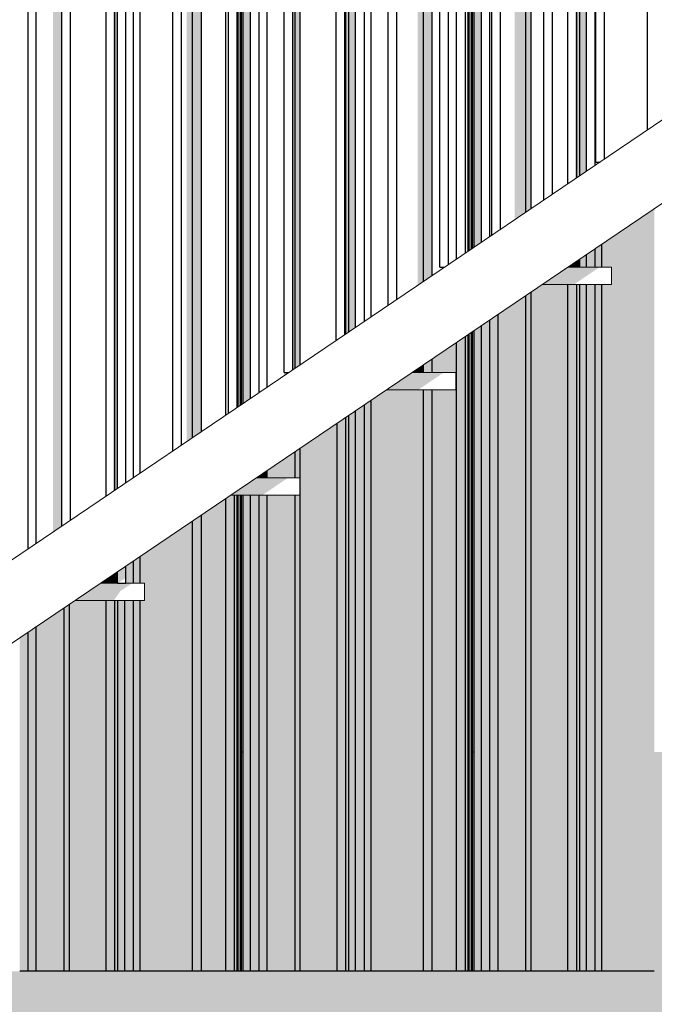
# Model space of a CAD drawing. Header units: metres. Extents: x -58265 to 590738, y -55036 to 35250.
# Tile 133 of 160: x 571310 to 572410, y -50686 to -48979. Entities that reach past the tile are written whole.
import ezdxf

# ---------------------------------------------------------------- set-up
doc = ezdxf.new("R2010")
doc.units = ezdxf.units.M
doc.header["$LTSCALE"] = 0.05
for name, color, linetype in [('Ansicht Süd_3_A_1_Fassaden', 7, 'Continuous'), ('Ansicht Süd_3_A_1_Geländer _ Brüstungen', 7, 'Continuous'), ('Ansicht Süd_3_A_1_Schraffuren', 7, 'Continuous'), ('Ansicht Süd_3_A_1_Treppen', 7, 'Continuous')]:
    doc.layers.add(name, color=color, linetype=linetype)

msp = doc.modelspace()

# ---------------------------------------------------------------- hatches: boundary and pattern name
at = {"layer": 'Ansicht Süd_3_A_1_Schraffuren', "linetype": 'Continuous', "lineweight": 15}
for points in [[(571697.7, -49644.1), (571710.3, -49635.6), (571710.3, -48653.7), (571697.7, -48662.2)], [(571768.6, -48648.9), (571768, -48648.9), (571768, -49596.6), (571776.1, -49591.1), (571768.6, -49591.1)], [(571787.4, -48648.9), (571783.6, -48648.9), (571783.6, -49586), (571787.4, -49583.4)], [(571787.4, -48648.9), (571787.4, -49583.4), (571796.4, -49577.4), (571796.4, -48648.9)], [(571873.6, -49525.2), (571875.4, -49524), (571875.4, -48648.9), (571873.6, -48648.9)], [(571875.4, -48648.9), (571875.4, -49524), (571880.7, -49520.4), (571880.7, -48648.9)], [(571880.7, -48648.9), (571880.7, -49520.4), (571892.3, -49512.5), (571892.3, -48648.9)], [(571999.9, -48648.9), (571999.9, -49439.8), (572009.9, -49433.1), (572009.9, -48648.9)], [(572009.9, -48648.9), (572009.9, -49433.1), (572025.2, -49422.7), (572025.2, -48648.9)], [(572085, -48648.9), (572085, -49382.3), (572087.4, -49380.7), (572087.4, -48648.9)], [(572087.4, -48648.9), (572087.4, -49380.7), (572089.2, -49379.5), (572089.2, -48648.9)], [(572089.4, -48648.9), (572089.4, -49379.3), (572093.1, -49376.8), (572093.1, -48648.9)], [(572093.1, -48648.9), (572093.1, -49376.8), (572094.9, -49375.6), (572094.9, -48648.9)], [(572094.9, -48648.9), (572094.9, -49375.6), (572097.9, -49373.6), (572097.9, -48648.9)], [(572097.9, -48648.9), (572097.9, -49373.6), (572110.6, -49365), (572110.6, -48648.9)], [(572168.3, -48648.9), (572168.3, -49326), (572187.7, -49312.9), (572187.7, -48648.9)], [(572187.7, -48648.9), (572187.7, -49312.9), (572196.6, -49306.9), (572196.6, -48648.9)], [(572272.5, -48648.9), (572272.5, -49255.6), (572275.6, -49253.5), (572275.6, -48648.9)], [(572275.6, -48648.9), (572275.6, -49253.5), (572280.9, -49249.9), (572280.9, -48648.9)], [(572280.9, -48648.9), (572280.9, -49249.9), (572292.6, -49242), (572292.6, -48648.9)], [(571688.9, -48668.2), (571687.2, -48669.3), (571687.2, -49651.2), (571688.9, -49650.1)], [(571692.8, -48665.5), (571689.1, -48668), (571689.1, -49649.9), (571692.8, -49647.4)], [(571692.8, -49647.4), (571694.6, -49646.2), (571694.6, -48664.3), (571692.8, -48665.5)], [(571694.6, -49646.2), (571697.7, -49644.1), (571697.7, -48662.2), (571694.6, -48664.3)], [(571609.6, -48721.7), (571599.7, -48728.5), (571599.7, -49710.4), (571609.6, -49703.6)], [(571609.6, -49703.6), (571625, -49693.3), (571625, -48711.4), (571609.6, -48721.7)], [(571475.1, -49794.6), (571479.3, -49791.7), (571479.3, -48809.8), (571475.1, -48812.7)], [(571475.1, -48812.7), (571472, -48814.8), (571472, -49796.7), (571475.1, -49794.6)], [(571367.7, -49867.1), (571382.9, -49856.9), (571382.9, -48875), (571367.7, -48885.2)], [(572319.4, -49438.6), (572319.4, -50248.9), (572410.2, -50248.9), (572410.2, -49307.4), (572319.4, -49368.7), (572319.4, -49408.6), (572336.1, -49408.6), (572336.1, -49438.6)], [(572307.7, -49408.6), (572319.4, -49408.6), (572319.4, -49368.7), (572307.7, -49376.6)], [(572292.6, -49386.8), (572280.9, -49394.7), (572280.9, -49408.6), (572292.6, -49408.6)], [(572292.6, -49408.6), (572307.7, -49408.6), (572307.7, -49376.6), (572292.6, -49386.8)], [(572260.4, -49408.6), (572216, -49438.6), (572270.6, -49438.6), (572315, -49408.6)], [(572260.4, -49408.6), (572216, -49438.6), (572270.6, -49438.6), (572315, -49408.6)], [(572275.6, -49398.3), (572260.5, -49408.5), (572275.6, -49408.6)], [(572280.9, -49394.7), (572275.6, -49398.3), (572275.6, -49408.6), (572280.9, -49408.6)], [(572196.6, -49451.7), (572196.6, -50248.9), (572260.5, -50248.9), (572260.5, -49438.6), (572216, -49438.6)], [(572260.5, -50248.9), (572275.6, -50248.9), (572275.6, -49438.6), (572260.5, -49438.6)], [(572275.6, -50248.9), (572280.9, -50248.9), (572280.9, -49438.6), (572275.6, -49438.6)], [(572280.9, -50248.9), (572292.6, -50248.9), (572292.6, -49438.6), (572280.9, -49438.6)], [(572307.7, -49438.6), (572292.6, -49438.6), (572292.6, -50248.9), (572307.7, -50248.9)], [(572319.4, -49438.6), (572307.7, -49438.6), (572307.7, -50248.9), (572319.4, -50248.9)], [(572187.7, -49457.7), (572139.3, -49490.4), (572139.3, -50248.9), (572187.7, -50248.9)], [(572196.6, -49451.7), (572187.7, -49457.7), (572187.7, -50248.9), (572196.6, -50248.9)], [(572139.3, -49490.4), (572125.2, -49500), (572125.2, -50248.9), (572139.3, -50248.9)], [(572110.6, -49509.9), (572097.9, -49518.4), (572097.9, -50248.9), (572110.6, -50248.9)], [(572125.2, -49500), (572110.6, -49509.9), (572110.6, -50248.9), (572125.2, -50248.9)], [(572087.4, -49525.5), (572082.8, -49528.6), (572082.8, -50248.9), (572087.4, -50248.9)], [(572089.2, -49524.3), (572087.4, -49525.5), (572087.4, -50248.9), (572089.2, -50248.9)], [(572093.1, -49521.7), (572089.2, -49524.3), (572089.2, -50248.9), (572093.1, -50248.9)], [(572094.9, -49520.5), (572093.1, -49521.7), (572093.1, -50248.9), (572094.9, -50248.9)], [(572097.9, -49518.4), (572094.9, -49520.5), (572094.9, -50248.9), (572097.9, -50248.9)], [(572025.2, -49621.1), (572025.2, -50248.9), (572067.5, -50248.9), (572067.5, -49539), (572025.2, -49567.5), (572025.2, -49591.1), (572066.1, -49591.1), (572066.1, -49621.1)], [(572082.8, -49528.6), (572067.5, -49539), (572067.5, -50248.9), (572082.8, -50248.9)], [(571990.4, -49591.1), (572009.9, -49591.1), (572009.9, -49577.9)], [(572009.9, -49591.1), (572025.2, -49591.1), (572025.2, -49567.5), (572009.9, -49577.9)], [(571990.4, -49591.1), (571946, -49621.1), (572000.6, -49621.1), (572045, -49591.1)], [(571990.4, -49591.1), (571946, -49621.1), (572000.6, -49621.1), (572045, -49591.1)], [(571946, -49621.1), (571919.2, -49639.3), (571919.2, -50248.9), (572009.9, -50248.9), (572009.9, -49621.1)], [(572025.2, -49621.1), (572009.9, -49621.1), (572009.9, -50248.9), (572025.2, -50248.9)], [(571907.5, -49647.2), (571892.3, -49657.4), (571892.3, -50248.9), (571907.5, -50248.9)], [(571919.2, -49639.3), (571907.5, -49647.2), (571907.5, -50248.9), (571919.2, -50248.9)], [(571892.3, -49657.4), (571880.7, -49665.3), (571880.7, -50248.9), (571892.3, -50248.9)], [(571860.2, -49679.1), (571796.4, -49722.3), (571796.4, -50248.9), (571860.2, -50248.9)], [(571875.4, -49668.9), (571860.2, -49679.1), (571860.2, -50248.9), (571875.4, -50248.9)], [(571880.7, -49665.3), (571875.4, -49668.9), (571875.4, -50248.9), (571880.7, -50248.9)], [(571739.1, -49773.6), (571787.4, -49773.6), (571787.4, -49728.3), (571739.1, -49761)], [(571787.4, -49803.6), (571787.4, -50248.9), (571796.4, -50248.9), (571796.4, -49722.3), (571787.4, -49728.3), (571787.4, -49773.6), (571796.1, -49773.6), (571796.1, -49803.6)], [(571724.9, -49773.6), (571739.1, -49773.6), (571739.1, -49761), (571724.9, -49770.5)], [(571720.4, -49773.6), (571676, -49803.6), (571730.6, -49803.6), (571775, -49773.6)], [(571720.4, -49773.6), (571676, -49803.6), (571730.6, -49803.6), (571775, -49773.6)], [(571720.4, -49773.6), (571724.9, -49773.6), (571724.9, -49770.5)], [(571625, -50248.9), (571667.2, -50248.9), (571667.2, -49809.5), (571625, -49838.1)], [(571667.2, -49809.5), (571667.2, -50248.9), (571682.6, -50248.9), (571682.6, -49803.6), (571676, -49803.6)], [(571682.6, -50248.9), (571687.1, -50248.9), (571687.1, -49803.6), (571682.6, -49803.6)], [(571687.1, -49803.6), (571687.1, -50248.9), (571688.9, -50248.9), (571688.9, -49803.6)], [(571688.9, -50248.9), (571692.8, -50248.9), (571692.8, -49803.6), (571688.9, -49803.6)], [(571692.8, -50248.9), (571694.6, -50248.9), (571694.6, -49803.6), (571692.8, -49803.6)], [(571694.6, -50248.9), (571697.7, -50248.9), (571697.7, -49803.6), (571694.6, -49803.6)], [(571697.7, -50248.9), (571710.3, -50248.9), (571710.3, -49803.6), (571697.7, -49803.6)], [(571710.3, -50248.9), (571724.9, -50248.9), (571724.9, -49803.6), (571710.3, -49803.6)], [(571724.9, -50248.9), (571739.1, -50248.9), (571739.1, -49803.6), (571724.9, -49803.6)], [(571787.4, -49803.6), (571739.1, -49803.6), (571739.1, -50248.9), (571787.4, -50248.9)], [(571518.9, -49956.1), (571526.1, -49956.1), (571526.1, -49986.1), (571518.9, -49986.1), (571518.9, -50248.9), (571609.6, -50248.9), (571609.6, -49848.5), (571518.9, -49909.8)], [(571609.6, -50248.9), (571625, -50248.9), (571625, -49838.1), (571609.6, -49848.5)], [(571494.3, -49926.4), (571494.3, -49956.1), (571507.2, -49956.1), (571507.2, -49917.7)], [(571507.2, -49917.7), (571507.2, -49956.1), (571518.9, -49956.1), (571518.9, -49909.8)], [(571479.3, -49936.6), (571475.1, -49939.4), (571475.1, -49956.1), (571479.3, -49956.1)], [(571479.3, -49936.6), (571479.3, -49956.1), (571480.4, -49956.1), (571494.3, -49946.7), (571494.3, -49926.4)], [(571479.3, -49936.6), (571479.3, -49956.1), (571480.4, -49956.1), (571494.3, -49946.7), (571494.3, -49926.4)], [(571450.4, -49956.1), (571459.9, -49956.1), (571459.9, -49949.7)], [(571459.9, -49956.1), (571475.1, -49956.1), (571475.1, -49939.4), (571459.9, -49949.7)], [(571450.4, -49956.1), (571406, -49986.1), (571473.1, -49986.1), (571484.5, -49969.9), (571505, -49956.1)], [(571450.4, -49956.1), (571406, -49986.1), (571473.1, -49986.1), (571484.5, -49969.9), (571505, -49956.1)], [(571396.1, -50248.9), (571459.9, -50248.9), (571459.9, -49986.1), (571406, -49986.1), (571396.1, -49992.8)], [(571459.9, -50248.9), (571475.1, -50248.9), (571475.1, -49986.1), (571459.9, -49986.1)], [(571480.4, -49986.1), (571475.1, -49986.1), (571475.1, -50248.9), (571480.4, -50248.9)], [(571480.4, -50248.9), (571492.1, -50248.9), (571492.1, -49986.1), (571480.4, -49986.1)], [(571492.1, -49986.1), (571492.1, -50248.9), (571507.2, -50248.9), (571507.2, -49986.1)], [(571518.9, -49986.1), (571507.2, -49986.1), (571507.2, -50248.9), (571518.9, -50248.9)], [(571387.2, -49998.8), (571338.8, -50031.5), (571338.8, -50248.9), (571387.2, -50248.9)], [(571396.1, -49992.8), (571387.2, -49998.8), (571387.2, -50248.9), (571396.1, -50248.9)], [(571338.8, -50031.5), (571324.7, -50041.1), (571324.7, -50248.9), (571338.8, -50248.9)], [(571324.7, -50041.1), (571310, -50051), (571310, -50248.9), (571324.7, -50248.9)], [(571324.7, -50628.9), (571324.7, -50248.9), (571310, -50248.9), (571310, -50628.9)], [(571338.8, -50628.9), (571338.8, -50248.9), (571324.7, -50248.9), (571324.7, -50628.9)], [(571387.2, -50628.9), (571387.2, -50248.9), (571338.8, -50248.9), (571338.8, -50628.9)], [(571396.1, -50628.9), (571396.1, -50248.9), (571387.2, -50248.9), (571387.2, -50628.9)], [(571459.9, -50628.9), (571459.9, -50248.9), (571396.1, -50248.9), (571396.1, -50628.9)], [(571475.1, -50628.9), (571475.1, -50248.9), (571459.9, -50248.9), (571459.9, -50628.9)], [(571480.4, -50628.9), (571480.4, -50248.9), (571475.1, -50248.9), (571475.1, -50628.9)], [(571492.1, -50628.9), (571492.1, -50248.9), (571480.4, -50248.9), (571480.4, -50628.9)], [(571507.2, -50628.9), (571507.2, -50248.9), (571492.1, -50248.9), (571492.1, -50628.9)], [(571518.9, -50628.9), (571518.9, -50248.9), (571507.2, -50248.9), (571507.2, -50628.9)], [(571609.6, -50628.9), (571609.6, -50248.9), (571518.9, -50248.9), (571518.9, -50628.9)], [(571625, -50628.9), (571625, -50248.9), (571609.6, -50248.9), (571609.6, -50628.9)], [(571667.2, -50628.9), (571667.2, -50248.9), (571625, -50248.9), (571625, -50628.9)], [(571682.6, -50628.9), (571682.6, -50248.9), (571667.2, -50248.9), (571667.2, -50628.9)], [(571687.1, -50628.9), (571687.1, -50248.9), (571682.6, -50248.9), (571682.6, -50628.9)], [(571688.9, -50628.9), (571688.9, -50248.9), (571687.1, -50248.9), (571687.1, -50628.9)], [(571692.8, -50628.9), (571692.8, -50248.9), (571688.9, -50248.9), (571688.9, -50628.9)], [(571694.6, -50628.9), (571694.6, -50248.9), (571692.8, -50248.9), (571692.8, -50628.9)], [(571697.7, -50628.9), (571697.7, -50248.9), (571694.6, -50248.9), (571694.6, -50628.9)], [(571710.3, -50628.9), (571710.3, -50248.9), (571697.7, -50248.9), (571697.7, -50628.9)], [(571724.9, -50628.9), (571724.9, -50248.9), (571710.3, -50248.9), (571710.3, -50628.9)], [(571739.1, -50628.9), (571739.1, -50248.9), (571724.9, -50248.9), (571724.9, -50628.9)], [(571787.4, -50628.9), (571787.4, -50248.9), (571739.1, -50248.9), (571739.1, -50628.9)], [(571796.4, -50628.9), (571796.4, -50248.9), (571787.4, -50248.9), (571787.4, -50628.9)], [(571860.2, -50628.9), (571860.2, -50248.9), (571796.4, -50248.9), (571796.4, -50628.9)], [(571875.4, -50628.9), (571875.4, -50248.9), (571860.2, -50248.9), (571860.2, -50628.9)], [(571880.7, -50628.9), (571880.7, -50248.9), (571875.4, -50248.9), (571875.4, -50628.9)], [(571892.3, -50628.9), (571892.3, -50248.9), (571880.7, -50248.9), (571880.7, -50628.9)], [(571907.5, -50628.9), (571907.5, -50248.9), (571892.3, -50248.9), (571892.3, -50628.9)], [(571919.2, -50628.9), (571919.2, -50248.9), (571907.5, -50248.9), (571907.5, -50628.9)], [(572009.9, -50628.9), (572009.9, -50248.9), (571919.2, -50248.9), (571919.2, -50628.9)], [(572025.2, -50628.9), (572025.2, -50248.9), (572009.9, -50248.9), (572009.9, -50628.9)], [(572067.5, -50628.9), (572067.5, -50248.9), (572025.2, -50248.9), (572025.2, -50628.9)], [(572082.8, -50628.9), (572082.8, -50248.9), (572067.5, -50248.9), (572067.5, -50628.9)], [(572087.4, -50628.9), (572087.4, -50248.9), (572082.8, -50248.9), (572082.8, -50628.9)], [(572089.2, -50628.9), (572089.2, -50248.9), (572087.4, -50248.9), (572087.4, -50628.9)], [(572093.1, -50628.9), (572093.1, -50248.9), (572089.2, -50248.9), (572089.2, -50628.9)], [(572094.9, -50628.9), (572094.9, -50248.9), (572093.1, -50248.9), (572093.1, -50628.9)], [(572097.9, -50628.9), (572097.9, -50248.9), (572094.9, -50248.9), (572094.9, -50628.9)], [(572110.6, -50628.9), (572110.6, -50248.9), (572097.9, -50248.9), (572097.9, -50628.9)], [(572125.2, -50628.9), (572125.2, -50248.9), (572110.6, -50248.9), (572110.6, -50628.9)], [(572139.3, -50628.9), (572139.3, -50248.9), (572125.2, -50248.9), (572125.2, -50628.9)], [(572187.7, -50628.9), (572187.7, -50248.9), (572139.3, -50248.9), (572139.3, -50628.9)], [(572196.6, -50628.9), (572196.6, -50248.9), (572187.7, -50248.9), (572187.7, -50628.9)], [(572260.5, -50628.9), (572260.5, -50248.9), (572196.6, -50248.9), (572196.6, -50628.9)], [(572275.6, -50628.9), (572275.6, -50248.9), (572260.5, -50248.9), (572260.5, -50628.9)], [(572280.9, -50628.9), (572280.9, -50248.9), (572275.6, -50248.9), (572275.6, -50628.9)], [(572292.6, -50628.9), (572292.6, -50248.9), (572280.9, -50248.9), (572280.9, -50628.9)], [(572307.7, -50628.9), (572307.7, -50248.9), (572292.6, -50248.9), (572292.6, -50628.9)], [(572319.4, -50628.9), (572319.4, -50248.9), (572307.7, -50248.9), (572307.7, -50628.9)], [(572410.2, -50628.9), (572410.2, -50248.9), (572319.4, -50248.9), (572319.4, -50628.9)], [(572425.5, -50628.9), (572425.5, -50248.9), (572410.2, -50248.9), (572410.2, -50628.9)]]:
    msp.add_hatch(color=7, dxfattribs=at).paths.add_polyline_path(points)
h = msp.add_hatch(color=7, dxfattribs=at)
h.paths.add_polyline_path([(562640.9, -50736.3), (562671.4, -50706.2), (562747, -50706.2), (562747, -50742), (562787.2, -50742), (562827, -50706.2), (562828.1, -50706.2), (562828.1, -50742), (562842, -50742), (562883.8, -50702), (562910.4, -50702), (562910.4, -50742), (562974.2, -50742), (563006.3, -50713.6), (563006.3, -50742), (563021.5, -50742), (563058.5, -50706.2), (563139.2, -50706.2), (563139.2, -50742), (563181.5, -50742), (563222.2, -50706.2), (563224.3, -50706.2), (563224.3, -50712.1), (563224.6, -50742), (563239.2, -50742), (563281.7, -50702), (563310.6, -50702), (563310.6, -50742), (563374.5, -50742), (563406.6, -50713.6), (563406.6, -50742), (563421.7, -50742), (563458.7, -50706.2), (563539.5, -50706.2), (563539.5, -50742), (563581.8, -50742), (563622.4, -50706.2), (563624.6, -50706.2), (563624.6, -50712.1), (563624.8, -50742), (563639.5, -50742), (563681.9, -50702), (563710.9, -50702), (563710.9, -50742), (563774.7, -50742), (563806.9, -50713.6), (563806.9, -50742), (563822, -50742), (563859, -50706.2), (563939.8, -50706.2), (563939.8, -50742), (563982.1, -50742), (564022.7, -50706.2), (564024.9, -50706.2), (564024.9, -50712.1), (564025.1, -50742), (564039.8, -50742), (564082.2, -50702), (564111.2, -50702), (564111.2, -50742), (564175, -50742), (564207.2, -50713.6), (564207.2, -50742), (564222.3, -50742), (564259.3, -50706.2), (564340.1, -50706.2), (564340.1, -50742), (564382.3, -50742), (564423, -50706.2), (564425.1, -50706.2), (564425.1, -50712.1), (564425.4, -50742), (564440, -50742), (564482.5, -50702), (564511.4, -50702), (564511.4, -50742), (564575.3, -50742), (564607.4, -50713.6), (564607.4, -50742), (564622.6, -50742), (564659.6, -50706.2), (564740.3, -50706.2), (564740.3, -50742), (564782.6, -50742), (564823.2, -50706.2), (564825.4, -50706.2), (564825.4, -50712.1), (564825.6, -50742), (564840.3, -50742), (564882.8, -50702), (564911.7, -50702), (564911.7, -50742), (564975.6, -50742), (565007.7, -50713.6), (565007.7, -50742), (565022.8, -50742), (565059.8, -50706.2), (565140.6, -50706.2), (565140.6, -50742), (565182.9, -50742), (565223.5, -50706.2), (565225.7, -50706.2), (565225.7, -50712.1), (565225.9, -50742), (565240.6, -50742), (565283, -50702), (565312, -50702), (565312, -50742), (565375.8, -50742), (565408, -50713.6), (565408, -50742), (565423.1, -50742), (565460.1, -50706.2), (565540.9, -50706.2), (565540.9, -50742), (565583.1, -50742), (565623.8, -50706.2), (565626, -50706.2), (565626, -50712.1), (565626.2, -50742), (565640.8, -50742), (565683.3, -50702), (565712.3, -50702), (565712.3, -50742), (565776.1, -50742), (565808.3, -50713.6), (565808.3, -50742), (565823.4, -50742), (565860.4, -50706.2), (565941.2, -50706.2), (565941.2, -50742), (565983.4, -50742), (566024.1, -50706.2), (566026.2, -50706.2), (566026.2, -50712.1), (566026.5, -50742), (566041.1, -50742), (566083.6, -50702), (566112.5, -50702), (566112.5, -50742), (566176.4, -50742), (566208.5, -50713.6), (566208.5, -50742), (566223.7, -50742), (566260.6, -50706.2), (566341.4, -50706.2), (566341.4, -50742), (566383.7, -50742), (566424.3, -50706.2), (566426.5, -50706.2), (566426.5, -50712.1), (566426.7, -50742), (566441.4, -50742), (566483.8, -50702), (566512.8, -50702), (566512.8, -50742), (566576.7, -50742), (566608.8, -50713.6), (566608.8, -50742), (566623.9, -50742), (566660.9, -50706.2), (566741.7, -50706.2), (566741.7, -50742), (566784, -50742), (566824.6, -50706.2), (566826.8, -50706.2), (566826.8, -50712.1), (566827, -50742), (566841.7, -50742), (566884.1, -50702), (566913.1, -50702), (566913.1, -50742), (566976.9, -50742), (567009.1, -50713.6), (567009.1, -50742), (567024.2, -50742), (567061.2, -50706.2), (567142, -50706.2), (567142, -50742), (567184.2, -50742), (567224.9, -50706.2), (567227.1, -50706.2), (567227.1, -50712.1), (567227.3, -50742), (567241.9, -50742), (567284.4, -50702), (567313.4, -50702), (567313.4, -50742), (567377.2, -50742), (567409.3, -50713.6), (567409.3, -50742), (567424.5, -50742), (567461.5, -50706.2), (567542.2, -50706.2), (567542.2, -50742), (567584.5, -50742), (567625.2, -50706.2), (567627.3, -50706.2), (567627.3, -50712.1), (567627.6, -50742), (567642.2, -50742), (567684.7, -50702), (567713.6, -50702), (567713.6, -50742), (567777.5, -50742), (567809.6, -50713.6), (567809.6, -50742), (567824.7, -50742), (567861.7, -50706.2), (567942.5, -50706.2), (567942.5, -50742), (567984.8, -50742), (568025.4, -50706.2), (568027.6, -50706.2), (568027.6, -50712.1), (568027.8, -50742), (568042.5, -50742), (568084.9, -50702), (568113.9, -50702), (568113.9, -50742), (568177.7, -50742), (568209.9, -50713.6), (568209.9, -50742), (568225, -50742), (568262, -50706.2), (568342.8, -50706.2), (568342.8, -50742), (568385.1, -50742), (568425.7, -50706.2), (568427.9, -50706.2), (568427.9, -50712.1), (568428.1, -50742), (568442.8, -50742), (568485.2, -50702), (568514.2, -50702), (568514.2, -50742), (568578, -50742), (568610.2, -50713.6), (568610.2, -50742), (568625.3, -50742), (568662.3, -50706.2), (568743.1, -50706.2), (568743.1, -50742), (568785.3, -50742), (568826, -50706.2), (568828.1, -50706.2), (568828.1, -50712.1), (568828.4, -50742), (568843, -50742), (568885.5, -50702), (568914.4, -50702), (568914.4, -50742), (568978.3, -50742), (569010.4, -50713.6), (569010.4, -50742), (569025.6, -50742), (569062.6, -50706.2), (569143.3, -50706.2), (569143.3, -50742), (569185.6, -50742), (569226.2, -50706.2), (569228.4, -50706.2), (569228.4, -50712.1), (569228.6, -50742), (569243.3, -50742), (569285.8, -50702), (569314.7, -50702), (569314.7, -50742), (569378.6, -50742), (569410.7, -50713.6), (569410.7, -50742), (569425.8, -50742), (569462.8, -50706.2), (569543.6, -50706.2), (569543.6, -50742), (569585.9, -50742), (569626.5, -50706.2), (569628.7, -50706.2), (569628.7, -50712.1), (569628.9, -50742), (569643.6, -50742), (569686, -50702), (569715, -50702), (569715, -50742), (569778.8, -50742), (569811, -50713.6), (569811, -50742), (569826.1, -50742), (569863.1, -50706.2), (569943.9, -50706.2), (569943.9, -50742), (569986.1, -50742), (570026.8, -50706.2), (570029, -50706.2), (570029, -50712.1), (570029.2, -50742), (570043.8, -50742), (570086.3, -50702), (570115.3, -50702), (570115.3, -50742), (570164, -50742), (568988.6, -51536.5), (568981.1, -51536.5), (568936.1, -51600.2), (568936.1, -51615.2), (568939.7, -51615.2), (568936.1, -51620.2), (568936.1, -51676.1), (568996.1, -51676.1), (568996.1, -51582.8), (569032.5, -51558.2), (569032.5, -51676.1), (569092.5, -51676.1), (569092.5, -51517.6), (569129, -51493), (569129, -51676.1), (569189, -51676.1), (569189, -51452.4), (569225.4, -51427.8), (569225.4, -51676.1), (569285.4, -51676.1), (569285.4, -51387.3), (569321.8, -51362.6), (569321.8, -51676.1), (569381.8, -51676.1), (569381.8, -51322.1), (569418.2, -51297.5), (569418.2, -51676.1), (569478.2, -51676.1), (569478.2, -51256.9), (569514.7, -51232.3), (569514.7, -51676.1), (569574.7, -51676.1), (569574.7, -51191.7), (569611.1, -51167.1), (569611.1, -51656.2), (569597, -51676.1), (570613, -51676.1), (570666.1, -51601.1), (570810.6, -51503.4), (570876.1, -51503.4), (570936.1, -51418.6), (571080.6, -51320.9), (571146.1, -51320.9), (571206.1, -51236.1), (571350.6, -51138.4), (571416.1, -51138.4), (571431.5, -51116.6), (572222.6, -51116.6), (572460.4, -50955.9), (572525.9, -50955.9), (572585.8, -50871.1), (572730.4, -50773.4), (572795.9, -50773.4), (572831.1, -50723.6), (572831.1, -50742), (572845.8, -50742), (572888.2, -50702), (572917.2, -50702), (572917.2, -50742), (572981, -50742), (573013.2, -50713.6), (573013.2, -50742), (573028.3, -50742), (573065.3, -50706.2), (573146.1, -50706.2), (573146.1, -50742), (573188.3, -50742), (573229, -50706.2), (573231.1, -50706.2), (573231.1, -50712.1), (573231.4, -50742), (573246, -50742), (573288.5, -50702), (573317.4, -50702), (573317.4, -50742), (573381.3, -50742), (573413.4, -50713.6), (573413.4, -50742), (573428.6, -50742), (573465.6, -50706.2), (573546.3, -50706.2), (573546.3, -50742), (573588.6, -50742), (573629.2, -50706.2), (573631.4, -50706.2), (573631.4, -50712.1), (573631.6, -50742), (573646.3, -50742), (573688.8, -50702), (573717.7, -50702), (573717.7, -50742), (573781.6, -50742), (573813.7, -50713.6), (573813.7, -50742), (573828.8, -50742), (573865.8, -50706.2), (573946.6, -50706.2), (573946.6, -50742), (573988.9, -50742), (574029.5, -50706.2), (574031.7, -50706.2), (574031.7, -50712.1), (574031.9, -50742), (574046.6, -50742), (574089, -50702), (574118, -50702), (574118, -50742), (574181.8, -50742), (574214, -50713.6), (574214, -50742), (574229.1, -50742), (574266.1, -50706.2), (574346.9, -50706.2), (574346.9, -50742), (574389.1, -50742), (574429.8, -50706.2), (574432, -50706.2), (574432, -50712.1), (574432.2, -50742), (574446.8, -50742), (574489.3, -50702), (574518.3, -50702), (574518.3, -50742), (574582.1, -50742), (574614.3, -50713.6), (574614.3, -50742), (574629.4, -50742), (574666.4, -50706.2), (574747.2, -50706.2), (574747.2, -50742), (574789.4, -50742), (574830.1, -50706.2), (574832.2, -50706.2), (574832.2, -50712.1), (574832.5, -50742), (574847.1, -50742), (574889.6, -50702), (574918.5, -50702), (574918.5, -50742), (574982.4, -50742), (575014.5, -50713.6), (575014.5, -50742), (575029.7, -50742), (575066.6, -50706.2), (575147.4, -50706.2), (575147.4, -50742), (575189.7, -50742), (575230.3, -50706.2), (575232.5, -50706.2), (575232.5, -50712.1), (575232.7, -50742), (575247.4, -50742), (575289.8, -50702), (575318.8, -50702), (575318.8, -50742), (575382.7, -50742), (575414.8, -50713.6), (575414.8, -50742), (575429.9, -50742), (575466.9, -50706.2), (575547.7, -50706.2), (575547.7, -50742), (575590, -50742), (575630.6, -50706.2), (575632.8, -50706.2), (575632.8, -50712.1), (575633, -50742), (575647.7, -50742), (575690.1, -50702), (575719.1, -50702), (575719.1, -50742), (575782.9, -50742), (575815.1, -50713.6), (575815.1, -50742), (575830.2, -50742), (575867.2, -50706.2), (575948, -50706.2), (575948, -50742), (575990.2, -50742), (576030.9, -50706.2), (576033.1, -50706.2), (576033.1, -50712.1), (576033.3, -50742), (576047.9, -50742), (576090.4, -50702), (576119.4, -50702), (576119.4, -50742), (576183.2, -50742), (576215.3, -50713.6), (576215.3, -50742), (576230.5, -50742), (576267.5, -50706.2), (576348.2, -50706.2), (576348.2, -50742), (576390.5, -50742), (576431.2, -50706.2), (576433.3, -50706.2), (576433.3, -50712.1), (576433.6, -50742), (576448.2, -50742), (576490.7, -50702), (576519.6, -50702), (576519.6, -50742), (576583.5, -50742), (576615.6, -50713.6), (576615.6, -50742), (576630.7, -50742), (576667.7, -50706.2), (576748.5, -50706.2), (576748.5, -50742), (576790.8, -50742), (576831.4, -50706.2), (576833.6, -50706.2), (576833.6, -50712.1), (576833.8, -50742), (576848.5, -50742), (576890.9, -50702), (576919.9, -50702), (576919.9, -50742), (576983.7, -50742), (577015.9, -50713.6), (577015.9, -50742), (577031, -50742), (577068, -50706.2), (577148.8, -50706.2), (577148.8, -50742), (577191.1, -50742), (577231.7, -50706.2), (577233.9, -50706.2), (577233.9, -50712.1), (577234.1, -50742), (577248.8, -50742), (577291.2, -50702), (577320.2, -50702), (577320.2, -50742), (577384, -50742), (577416.2, -50713.6), (577416.2, -50742), (577431.3, -50742), (577468.3, -50706.2), (577549.1, -50706.2), (577549.1, -50742), (577591.3, -50742), (577632, -50706.2), (577634.1, -50706.2), (577634.1, -50712.1), (577634.4, -50742), (577649, -50742), (577691.5, -50702), (577720.4, -50702), (577720.4, -50742), (577784.3, -50742), (577816.4, -50713.6), (577816.4, -50742), (577831.6, -50742), (577868.6, -50706.2), (577949.3, -50706.2), (577949.3, -50742), (577991.6, -50742), (578032.2, -50706.2), (578034.4, -50706.2), (578034.4, -50712.1), (578034.6, -50742), (578049.3, -50742), (578091.8, -50702), (578120.7, -50702), (578120.7, -50742), (578184.6, -50742), (578216.7, -50713.6), (578216.7, -50742), (578231.8, -50742), (578268.8, -50706.2), (578349.6, -50706.2), (578349.6, -50742), (578391.9, -50742), (578432.5, -50706.2), (578434.7, -50706.2), (578434.7, -50712.1), (578434.9, -50742), (578449.6, -50742), (578492, -50702), (578521, -50702), (578521, -50742), (578584.8, -50742), (578617, -50713.6), (578617, -50742), (578632.1, -50742), (578669.1, -50706.2), (578749.9, -50706.2), (578749.9, -50742), (578792.1, -50742), (578832.8, -50706.2), (578835, -50706.2), (578835, -50712.1), (578835.2, -50742), (578849.8, -50742), (578892.3, -50702), (578921.3, -50702), (578921.3, -50742), (578985.1, -50742), (579017.3, -50713.6), (579017.3, -50742), (579032.4, -50742), (579069.4, -50706.2), (579150.2, -50706.2), (579150.2, -50742), (579192.4, -50742), (579233.1, -50706.2), (579235.2, -50706.2), (579235.2, -50712.1), (579235.5, -50742), (579250.1, -50742), (579292.6, -50702), (579321.5, -50702), (579321.5, -50742), (579385.4, -50742), (579417.5, -50713.6), (579417.5, -50742), (579432.7, -50742), (579469.6, -50706.2), (579550.4, -50706.2), (579550.4, -50742), (579592.7, -50742), (579633.3, -50706.2), (579635.5, -50706.2), (579635.5, -50712.1), (579635.7, -50742), (579650.4, -50742), (579692.8, -50702), (579721.8, -50702), (579721.8, -50742), (579785.7, -50742), (579817.8, -50713.6), (579817.8, -50742), (579832.9, -50742), (579869.9, -50706.2), (579950.7, -50706.2), (579950.7, -50742), (579993, -50742), (580033.6, -50706.2), (580035.8, -50706.2), (580035.8, -50712.1), (580036, -50742), (580050.7, -50742), (580093.1, -50702), (580122.1, -50702), (580122.1, -50742), (580185.9, -50742), (580218.1, -50713.6), (580218.1, -50742), (580233.2, -50742), (580270.2, -50706.2), (580351, -50706.2), (580351, -50742), (580393.2, -50742), (580433.9, -50706.2), (580436.1, -50706.2), (580436.1, -50712.1), (580436.3, -50742), (580450.9, -50742), (580493.4, -50702), (580522.4, -50702), (580522.4, -50742), (580586.2, -50742), (580618.3, -50713.6), (580618.3, -50742), (580633.5, -50742), (580670.5, -50706.2), (580751.2, -50706.2), (580751.2, -50742), (580793.5, -50742), (580834.2, -50706.2), (580836.3, -50706.2), (580836.3, -50712.1), (580836.6, -50742), (580851.2, -50742), (580893.7, -50702), (580922.6, -50702), (580922.6, -50742), (580986.5, -50742), (581018.6, -50713.6), (581018.6, -50742), (581033.7, -50742), (581070.7, -50706.2), (581151.5, -50706.2), (581151.5, -50742), (581193.8, -50742), (581234.4, -50706.2), (581236.6, -50706.2), (581236.6, -50712.1), (581236.8, -50742), (581251.5, -50742), (581293.9, -50702), (581322.9, -50702), (581322.9, -50742), (581386.7, -50742), (581418.9, -50713.6), (581418.9, -50742), (581434, -50742), (581471, -50706.2), (581551.8, -50706.2), (581551.8, -50742), (581594.1, -50742), (581634.7, -50706.2), (581636.9, -50706.2), (581636.9, -50712.1), (581637.1, -50742), (581651.8, -50742), (581694.2, -50702), (581723.2, -50702), (581723.2, -50742), (581787, -50742), (581819.2, -50713.6), (581819.2, -50742), (581834.3, -50742), (581871.3, -50706.2), (581952.1, -50706.2), (581952.1, -50742), (581994.3, -50742), (582035, -50706.2), (582037.1, -50706.2), (582037.1, -50712.1), (582037.4, -50742), (582052, -50742), (582094.5, -50702), (582123.4, -50702), (582123.4, -50742), (582187.3, -50742), (582219.4, -50713.6), (582219.4, -50742), (582234.6, -50742), (582271.6, -50706.2), (582352.3, -50706.2), (582352.3, -50742), (582394.6, -50742), (582435.2, -50706.2), (582437.4, -50706.2), (582437.4, -50712.1), (582437.6, -50742), (582452.3, -50742), (582494.8, -50702), (582523.7, -50702), (582523.7, -50742), (582587.6, -50742), (582619.7, -50713.6), (582619.7, -50742), (582634.8, -50742), (582671.8, -50706.2), (582752.6, -50706.2), (582752.6, -50742), (582794.9, -50742), (582835.5, -50706.2), (582837.7, -50706.2), (582837.7, -50712.1), (582837.9, -50742), (582852.6, -50742), (582895, -50702), (582924, -50702), (582924, -50742), (582987.8, -50742), (583020, -50713.6), (583020, -50742), (583035.1, -50742), (583072.1, -50706.2), (583152.9, -50706.2), (583152.9, -50742), (583195.1, -50742), (583235.8, -50706.2), (583238, -50706.2), (583238, -50712.1), (583238.2, -50742), (583252.8, -50742), (583295.3, -50702), (583324.3, -50702), (583324.3, -50742), (583388.1, -50742), (583420.2, -50713.6), (583420.2, -50742), (583435.4, -50742), (583472.4, -50706.2), (583553.2, -50706.2), (583553.2, -50742), (583595.4, -50742), (583636.1, -50706.2), (583638.2, -50706.2), (583638.2, -50712.1), (583638.5, -50742), (583653.1, -50742), (583695.6, -50702), (583724.5, -50702), (583724.5, -50742), (583788.4, -50742), (583820.5, -50713.6), (583820.5, -50742), (583835.6, -50742), (583872.6, -50706.2), (583953.4, -50706.2), (583953.4, -50742), (583995.7, -50742), (584036.3, -50706.2), (584038.5, -50706.2), (584038.5, -50712.1), (584038.7, -50742), (584053.4, -50742), (584095.8, -50702), (584124.4, -50702), (584124.4, -50742), (584185, -50742), (584215.5, -50714.5), (584215.5, -50742), (584229.8, -50742), (584266.2, -50706.2), (584341.7, -50706.2), (584341.7, -50742), (584381.8, -50742), (584421.6, -50706.2), (584422.6, -50706.2), (584422.6, -50742), (584435.9, -50742), (584435.9, -50628.9), (570455, -50628.9), (570370.4, -50686.1), (570156.1, -50686.1), (570240.7, -50628.9), (562640.9, -50628.9)])
h.paths.add_polyline_path([(569671.1, -51571.3), (569671.1, -51126.5), (569707.5, -51101.9), (569707.5, -51519.8)], flags=0)
h.paths.add_polyline_path([(569804, -51383.4), (569767.5, -51435), (569767.5, -51061.4), (569804, -51036.7)], flags=0)
h.paths.add_polyline_path([(569864, -51298.6), (569864, -50996.2), (569900.4, -50971.6), (569900.4, -51247.1)], flags=0)
h.paths.add_polyline_path([(569960.4, -50983.1), (569996.8, -50983.1), (569996.8, -51110.7), (569960.4, -51162.2)], flags=0)
h.paths.add_polyline_path([(569960.4, -50962.9), (569960.4, -50931), (569996.8, -50906.4), (569996.8, -50911.9), (569996.1, -50912.4)], flags=0)
h.paths.add_polyline_path([(570087.1, -50983.1), (570056.8, -51025.9), (570056.8, -50983.1)], flags=0)
h.paths.add_polyline_path([(570056.8, -50865.8), (570093.2, -50841.2), (570093.2, -50846.7), (570056.8, -50871.3)], flags=0)
h.paths.add_polyline_path([(570189.7, -50781.5), (570153.2, -50806.2), (570153.2, -50800.7), (570189.7, -50776)], flags=0)
h.paths.add_polyline_path([(570249.7, -50735.5), (570286.1, -50710.9), (570286.1, -50716.4), (570249.7, -50741)], flags=0)

# ---------------------------------------------------------------- linework, layer by layer
at = {"layer": 'Ansicht Süd_3_A_1_Fassaden', "color": 7, "linetype": 'Continuous', "lineweight": 25}
for p, q in [((571710.3, -49635.6), (571710.3, -48653.7)), ((571724.9, -49625.7), (571724.9, -48648.9)), ((571739.1, -49616.1), (571739.1, -48648.9)), ((571787.4, -49583.4), (571787.4, -48648.9)), ((571796.4, -49577.4), (571796.4, -48648.9)), ((571875.4, -49524), (571875.4, -48648.9)), ((571880.7, -49520.4), (571880.7, -48648.9)), ((571892.3, -49512.5), (571892.3, -48648.9)), ((571907.5, -49502.3), (571907.5, -48648.9)), ((571919.2, -49494.4), (571919.2, -48648.9)), ((572009.9, -49433.1), (572009.9, -48648.9)), ((572025.2, -49422.7), (572025.2, -48648.9)), ((572067.5, -49394.1), (572067.5, -48648.9)), ((572082.8, -49383.8), (572082.8, -48648.9)), ((572087.4, -49380.7), (572087.4, -48648.9)), ((572089.2, -49379.5), (572089.2, -48648.9)), ((572093.1, -49376.8), (572093.1, -48648.9)), ((572094.9, -49375.6), (572094.9, -48648.9)), ((572097.9, -49373.6), (572097.9, -48648.9)), ((572110.6, -49365), (572110.6, -48648.9)), ((572125.2, -49355.1), (572125.2, -48648.9)), ((572187.7, -49312.9), (572187.7, -48648.9)), ((572196.6, -49306.9), (572196.6, -48648.9)), ((572260.5, -49263.7), (572260.5, -48648.9)), ((572275.6, -49253.5), (572275.6, -48648.9)), ((572280.9, -49249.9), (572280.9, -48648.9)), ((572292.6, -49242), (572292.6, -48648.9)), ((572307.7, -49231.8), (572307.7, -48648.9)), ((571688.9, -49650.1), (571688.9, -48668.2)), ((571692.8, -49647.4), (571692.8, -48665.5)), ((571694.6, -49646.2), (571694.6, -48664.3)), ((571697.7, -49644.1), (571697.7, -48662.2)), ((571667.2, -49664.7), (571667.2, -48682.8)), ((571609.6, -49703.6), (571609.6, -48721.7)), ((571625, -49693.3), (571625, -48711.4)), ((571507.2, -49772.9), (571507.2, -48791)), ((571518.9, -49765), (571518.9, -48783.1)), ((571459.9, -49804.8), (571459.9, -48822.9)), ((571475.1, -49794.6), (571475.1, -48812.7)), ((571338.8, -49886.7), (571338.8, -48904.8)), ((571324.7, -49896.2), (571324.7, -48914.4)), ((572319.4, -49408.6), (572319.4, -49368.7)), ((572292.6, -49408.6), (572292.6, -49386.8)), ((572307.7, -49408.6), (572307.7, -49376.6)), ((572275.6, -49408.6), (572275.6, -49398.3)), ((572280.9, -49408.6), (572280.9, -49394.7)), ((572260.5, -50248.9), (572260.5, -49438.6)), ((572275.6, -50248.9), (572275.6, -49438.6)), ((572280.9, -50248.9), (572280.9, -49438.6)), ((572292.6, -50248.9), (572292.6, -49438.6)), ((572307.7, -50248.9), (572307.7, -49438.6)), ((572319.4, -50248.9), (572319.4, -49438.6)), ((572187.7, -50248.9), (572187.7, -49457.7)), ((572196.6, -50248.9), (572196.6, -49451.7)), ((572139.3, -50248.9), (572139.3, -49490.4)), ((572110.6, -50248.9), (572110.6, -49509.9)), ((572125.2, -50248.9), (572125.2, -49500)), ((572087.4, -50248.9), (572087.4, -49525.5)), ((572089.2, -50248.9), (572089.2, -49524.3)), ((572093.1, -50248.9), (572093.1, -49521.7)), ((572094.9, -50248.9), (572094.9, -49520.5)), ((572097.9, -50248.9), (572097.9, -49518.4)), ((572067.5, -50248.9), (572067.5, -49539)), ((572082.8, -50248.9), (572082.8, -49528.6)), ((572009.9, -49591.1), (572009.9, -49577.9)), ((572025.2, -49591.1), (572025.2, -49567.5)), ((572009.9, -50248.9), (572009.9, -49621.1)), ((572025.2, -50248.9), (572025.2, -49621.1)), ((571907.5, -50248.9), (571907.5, -49647.2)), ((571919.2, -50248.9), (571919.2, -49639.3)), ((571892.3, -50248.9), (571892.3, -49657.4)), ((571860.2, -50248.9), (571860.2, -49679.1)), ((571875.4, -50248.9), (571875.4, -49668.9)), ((571880.7, -50248.9), (571880.7, -49665.3)), ((571787.4, -49773.6), (571787.4, -49728.3)), ((571796.4, -50248.9), (571796.4, -49722.3)), ((571739.1, -49773.6), (571739.1, -49761)), ((571724.9, -49773.6), (571724.9, -49770.5)), ((571667.2, -50248.9), (571667.2, -49809.5)), ((571682.6, -50248.9), (571682.6, -49803.6)), ((571687.1, -50248.9), (571687.1, -49803.6)), ((571688.9, -50248.9), (571688.9, -49803.6)), ((571692.8, -50248.9), (571692.8, -49803.6)), ((571694.6, -50248.9), (571694.6, -49803.6)), ((571697.7, -50248.9), (571697.7, -49803.6)), ((571710.3, -50248.9), (571710.3, -49803.6)), ((571724.9, -50248.9), (571724.9, -49803.6)), ((571739.1, -50248.9), (571739.1, -49803.6)), ((571787.4, -50248.9), (571787.4, -49803.6)), ((571609.6, -50248.9), (571609.6, -49848.5)), ((571625, -50248.9), (571625, -49838.1)), ((571507.2, -49956.1), (571507.2, -49917.7)), ((571518.9, -49956.1), (571518.9, -49909.8)), ((571459.9, -49956.1), (571459.9, -49949.7)), ((571475.1, -49956.1), (571475.1, -49939.4)), ((571459.9, -50248.9), (571459.9, -49986.1)), ((571475.1, -50248.9), (571475.1, -49986.1)), ((571480.4, -50248.9), (571480.4, -49986.1)), ((571492.1, -50248.9), (571492.1, -49986.1)), ((571507.2, -50248.9), (571507.2, -49986.1)), ((571518.9, -50248.9), (571518.9, -49986.1)), ((571387.2, -50248.9), (571387.2, -49998.8)), ((571396.1, -50248.9), (571396.1, -49992.8)), ((571338.8, -50248.9), (571338.8, -50031.5)), ((571324.7, -50248.9), (571324.7, -50041.1)), ((571324.7, -50628.9), (571324.7, -50248.9)), ((571338.8, -50628.9), (571338.8, -50248.9)), ((571387.2, -50628.9), (571387.2, -50248.9)), ((571396.1, -50628.9), (571396.1, -50248.9)), ((571459.9, -50628.9), (571459.9, -50248.9)), ((571475.1, -50628.9), (571475.1, -50248.9)), ((571480.4, -50628.9), (571480.4, -50248.9)), ((571492.1, -50628.9), (571492.1, -50248.9)), ((571507.2, -50628.9), (571507.2, -50248.9)), ((571518.9, -50628.9), (571518.9, -50248.9)), ((571609.6, -50628.9), (571609.6, -50248.9)), ((571625, -50628.9), (571625, -50248.9)), ((571667.2, -50628.9), (571667.2, -50248.9)), ((571682.6, -50628.9), (571682.6, -50248.9)), ((571687.1, -50628.9), (571687.1, -50248.9)), ((571688.9, -50628.9), (571688.9, -50248.9)), ((571692.8, -50628.9), (571692.8, -50248.9)), ((571694.6, -50628.9), (571694.6, -50248.9)), ((571697.7, -50248.9), (571694.6, -50248.9)), ((571697.7, -50628.9), (571697.7, -50248.9)), ((571710.3, -50628.9), (571710.3, -50248.9)), ((571724.9, -50628.9), (571724.9, -50248.9)), ((571739.1, -50628.9), (571739.1, -50248.9)), ((571787.4, -50628.9), (571787.4, -50248.9)), ((571796.4, -50628.9), (571796.4, -50248.9)), ((571860.2, -50628.9), (571860.2, -50248.9)), ((571875.4, -50628.9), (571875.4, -50248.9)), ((571880.7, -50628.9), (571880.7, -50248.9)), ((571892.3, -50628.9), (571892.3, -50248.9)), ((571907.5, -50628.9), (571907.5, -50248.9)), ((571919.2, -50628.9), (571919.2, -50248.9)), ((572009.9, -50628.9), (572009.9, -50248.9)), ((572025.2, -50628.9), (572025.2, -50248.9)), ((572067.5, -50628.9), (572067.5, -50248.9)), ((572082.8, -50628.9), (572082.8, -50248.9)), ((572087.4, -50628.9), (572087.4, -50248.9)), ((572089.2, -50628.9), (572089.2, -50248.9)), ((572093.1, -50628.9), (572093.1, -50248.9)), ((572094.9, -50628.9), (572094.9, -50248.9)), ((572097.9, -50248.9), (572094.9, -50248.9)), ((572097.9, -50628.9), (572097.9, -50248.9)), ((572110.6, -50628.9), (572110.6, -50248.9)), ((572125.2, -50628.9), (572125.2, -50248.9)), ((572139.3, -50628.9), (572139.3, -50248.9)), ((572187.7, -50628.9), (572187.7, -50248.9)), ((572196.6, -50628.9), (572196.6, -50248.9)), ((572260.5, -50628.9), (572260.5, -50248.9)), ((572275.6, -50628.9), (572275.6, -50248.9)), ((572280.9, -50628.9), (572280.9, -50248.9)), ((572292.6, -50628.9), (572292.6, -50248.9)), ((572307.7, -50628.9), (572307.7, -50248.9)), ((572319.4, -50628.9), (572319.4, -50248.9)), ((571324.7, -50628.9), (571310, -50628.9)), ((571338.8, -50628.9), (571324.7, -50628.9)), ((571387.2, -50628.9), (571338.8, -50628.9)), ((571396.1, -50628.9), (571387.2, -50628.9)), ((571459.9, -50628.9), (571396.1, -50628.9)), ((571475.1, -50628.9), (571459.9, -50628.9)), ((571480.4, -50628.9), (571475.1, -50628.9)), ((571492.1, -50628.9), (571480.4, -50628.9)), ((571507.2, -50628.9), (571492.1, -50628.9)), ((571518.9, -50628.9), (571507.2, -50628.9)), ((571609.6, -50628.9), (571518.9, -50628.9)), ((571625, -50628.9), (571609.6, -50628.9)), ((571667.2, -50628.9), (571625, -50628.9)), ((571682.6, -50628.9), (571667.2, -50628.9)), ((571687.1, -50628.9), (571682.6, -50628.9)), ((571688.9, -50628.9), (571687.1, -50628.9)), ((571692.8, -50628.9), (571688.9, -50628.9)), ((571694.6, -50628.9), (571692.8, -50628.9)), ((571697.7, -50628.9), (571694.6, -50628.9)), ((571710.3, -50628.9), (571697.7, -50628.9)), ((571724.9, -50628.9), (571710.3, -50628.9)), ((571739.1, -50628.9), (571724.9, -50628.9)), ((571787.4, -50628.9), (571739.1, -50628.9)), ((571796.4, -50628.9), (571787.4, -50628.9)), ((571860.2, -50628.9), (571796.4, -50628.9)), ((571875.4, -50628.9), (571860.2, -50628.9)), ((571880.7, -50628.9), (571875.4, -50628.9)), ((571892.3, -50628.9), (571880.7, -50628.9)), ((571907.5, -50628.9), (571892.3, -50628.9)), ((571919.2, -50628.9), (571907.5, -50628.9)), ((572009.9, -50628.9), (571919.2, -50628.9)), ((572025.2, -50628.9), (572009.9, -50628.9)), ((572067.5, -50628.9), (572025.2, -50628.9)), ((572082.8, -50628.9), (572067.5, -50628.9)), ((572087.4, -50628.9), (572082.8, -50628.9)), ((572089.2, -50628.9), (572087.4, -50628.9)), ((572093.1, -50628.9), (572089.2, -50628.9)), ((572094.9, -50628.9), (572093.1, -50628.9)), ((572097.9, -50628.9), (572094.9, -50628.9)), ((572110.6, -50628.9), (572097.9, -50628.9)), ((572125.2, -50628.9), (572110.6, -50628.9)), ((572139.3, -50628.9), (572125.2, -50628.9)), ((572187.7, -50628.9), (572139.3, -50628.9)), ((572196.6, -50628.9), (572187.7, -50628.9)), ((572260.5, -50628.9), (572196.6, -50628.9)), ((572275.6, -50628.9), (572260.5, -50628.9)), ((572280.9, -50628.9), (572275.6, -50628.9)), ((572292.6, -50628.9), (572280.9, -50628.9)), ((572307.7, -50628.9), (572292.6, -50628.9)), ((572319.4, -50628.9), (572307.7, -50628.9)), ((572410.2, -50628.9), (572319.4, -50628.9))]:
    msp.add_line(p, q, dxfattribs=at)
at = {"layer": 'Ansicht Süd_3_A_1_Geländer _ Brüstungen', "color": 7, "linetype": 'Continuous', "lineweight": 25}
for p, q in [((572398.6, -49170.3), (572398.6, -48188.4)), ((572398.6, -49170.3), (572398.6, -48188.4)), ((572323.6, -49221), (572323.6, -48239.1)), ((572323.6, -49221), (572323.6, -48239.1)), ((572308.6, -49226.1), (572308.6, -48249.3)), ((572308.6, -49226.1), (572308.6, -48249.3)), ((572218.6, -49292), (572218.6, -48310.1)), ((572218.6, -49292), (572218.6, -48310.1)), ((572233.6, -49281.9), (572233.6, -48300)), ((572233.6, -49281.9), (572233.6, -48300)), ((572143.6, -49342.7), (572143.6, -48360.8)), ((572143.6, -49342.7), (572143.6, -48360.8)), ((572128.6, -49352.8), (572128.6, -48370.9)), ((572128.6, -49352.8), (572128.6, -48370.9)), ((572038.6, -49408.6), (572038.6, -48431.8)), ((572038.6, -49408.6), (572038.6, -48431.8)), ((572053.6, -49403.5), (572053.6, -48421.6)), ((572053.6, -49403.5), (572053.6, -48421.6)), ((571963.6, -49464.4), (571963.6, -48482.5)), ((571963.6, -49464.4), (571963.6, -48482.5)), ((571948.6, -49474.5), (571948.6, -48492.6)), ((571948.6, -49474.5), (571948.6, -48492.6)), ((571858.6, -49535.3), (571858.6, -48553.4)), ((571858.6, -49535.3), (571858.6, -48553.4)), ((571873.6, -49525.2), (571873.6, -48543.3)), ((571873.6, -49525.2), (571873.6, -48543.3)), ((571783.6, -49586), (571783.6, -48604.1)), ((571783.6, -49586), (571783.6, -48604.1)), ((571768.6, -49591.1), (571768.6, -48614.3)), ((571768.6, -49591.1), (571768.6, -48614.3)), ((571687.2, -49651.2), (571687.2, -48669.3)), ((571687.2, -49651.2), (571687.2, -48669.3)), ((571672.2, -49661.4), (571672.2, -48679.5)), ((571672.2, -49661.4), (571672.2, -48679.5)), ((571590.7, -49716.4), (571590.7, -48734.5)), ((571590.7, -49716.4), (571590.7, -48734.5)), ((571575.7, -49726.5), (571575.7, -48744.6)), ((571575.7, -49726.5), (571575.7, -48744.6)), ((571479.3, -49791.7), (571479.3, -48809.8)), ((571479.3, -49791.7), (571479.3, -48809.8)), ((571494.3, -49781.6), (571494.3, -48799.7)), ((571494.3, -49781.6), (571494.3, -48799.7)), ((571382.9, -49856.9), (571382.9, -48875)), ((571382.9, -49856.9), (571382.9, -48875)), ((571397.9, -49846.7), (571397.9, -48864.9)), ((571397.9, -49846.7), (571397.9, -48864.9)), ((572308.6, -49226.1), (572316.1, -49226.1)), ((572308.6, -49226.1), (572316.1, -49226.1)), ((572038.6, -49408.6), (572046.1, -49408.6)), ((572038.6, -49408.6), (572046.1, -49408.6)), ((571768.6, -49591.1), (571776.1, -49591.1)), ((571768.6, -49591.1), (571776.1, -49591.1)), ((571479.3, -49956.1), (571479.3, -49936.6)), ((571479.3, -49956.1), (571479.3, -49936.6)), ((571494.3, -49956.1), (571494.3, -49926.4)), ((571494.3, -49956.1), (571494.3, -49926.4)), ((571479.3, -49956.1), (571494.3, -49956.1)), ((571479.3, -49956.1), (571494.3, -49956.1))]:
    msp.add_line(p, q, dxfattribs=at)
at = {"layer": 'Ansicht Süd_3_A_1_Treppen', "color": 7, "linetype": 'Continuous', "lineweight": 15}
for p, q in [((570156.1, -50686.1), (572856.1, -48861.1)), ((570156.1, -50686.1), (572856.1, -48861.1)), ((570370.4, -50686.1), (572892.9, -48981.1)), ((570370.4, -50686.1), (572892.9, -48981.1))]:
    msp.add_line(p, q, dxfattribs=at)
at = {"layer": 'Ansicht Süd_3_A_1_Treppen', "color": 7, "linetype": 'Continuous', "lineweight": 18}
for p, q in [((572260.4, -49408.6), (572336.1, -49408.6)), ((572260.4, -49408.6), (572336.1, -49408.6)), ((572336.1, -49438.6), (572336.1, -49408.6)), ((572336.1, -49438.6), (572336.1, -49408.6)), ((572216, -49438.6), (572336.1, -49438.6)), ((572216, -49438.6), (572336.1, -49438.6)), ((571990.4, -49591.1), (572066.1, -49591.1)), ((571990.4, -49591.1), (572066.1, -49591.1)), ((572066.1, -49621.1), (572066.1, -49591.1)), ((572066.1, -49621.1), (572066.1, -49591.1)), ((571946, -49621.1), (572066.1, -49621.1)), ((571946, -49621.1), (572066.1, -49621.1)), ((571720.4, -49773.6), (571796.1, -49773.6)), ((571720.4, -49773.6), (571796.1, -49773.6)), ((571796.1, -49803.6), (571796.1, -49773.6)), ((571796.1, -49803.6), (571796.1, -49773.6)), ((571676, -49803.6), (571796.1, -49803.6)), ((571676, -49803.6), (571796.1, -49803.6)), ((571450.4, -49956.1), (571479.3, -49956.1)), ((571450.4, -49956.1), (571479.3, -49956.1)), ((571494.3, -49956.1), (571526.1, -49956.1)), ((571494.3, -49956.1), (571526.1, -49956.1)), ((571526.1, -49986.1), (571526.1, -49956.1)), ((571526.1, -49986.1), (571526.1, -49956.1)), ((571406, -49986.1), (571526.1, -49986.1)), ((571406, -49986.1), (571526.1, -49986.1))]:
    msp.add_line(p, q, dxfattribs=at)

doc.saveas('drawing.dxf')
